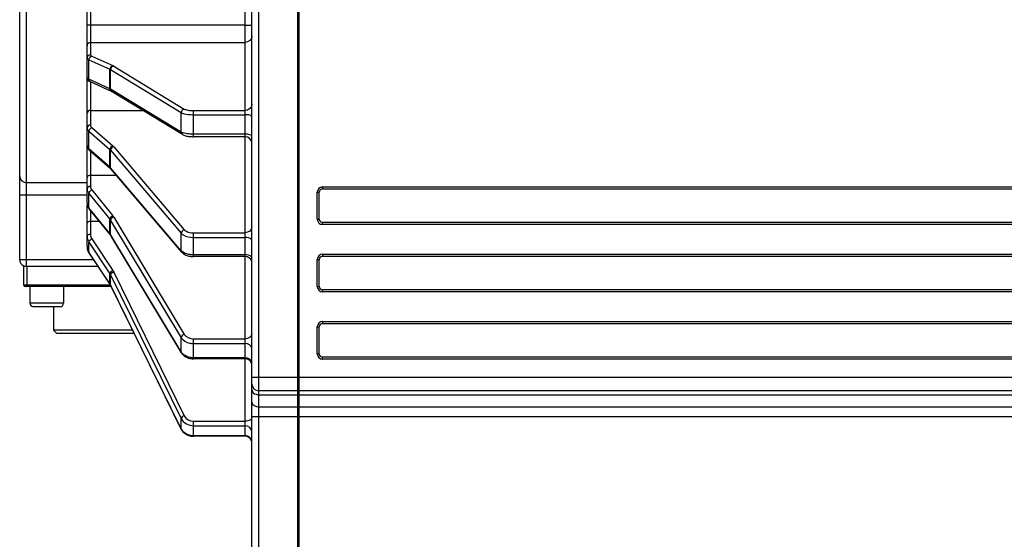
# Model space of a CAD drawing. Header units: millimetres. Extents: x 0 to 11890, y 0 to 8410.
# Tile 13 of 190: x 3135 to 3281, y 5543 to 5620. Entities that reach past the tile are written whole.
import ezdxf

# ---------------------------------------------------------------- set-up
doc = ezdxf.new("R2010")
doc.units = ezdxf.units.MM
doc.header["$LTSCALE"] = 653.95
doc.layers.add('304304000039DXF_CONTINUOUS_LINE', color=7, linetype='CONTINUOUS')

msp = doc.modelspace()

# ---------------------------------------------------------------- linework, layer by layer
at = {"layer": '304304000039DXF_CONTINUOUS_LINE', "color": 9, "linetype": 'Continuous'}
for p, q in [((3170.418, 5534.091), (3170.418, 5714.091)), ((3168.418, 5558.322), (3168.418, 5699.091)), ((3135.918, 5583.591), (3135.918, 5655.091)), ((3145.418, 5622.091), (3145.418, 5615.032)), ((3145.418, 5616.857), (3168.418, 5616.857)), ((3145.619, 5614.838), (3148.754, 5613.433)), ((3145.186, 5611.393), (3145.186, 5614.29)), ((3145.186, 5614.29), (3148.321, 5612.885)), ((3148.89, 5613.362), (3159.361, 5606.977)), ((3148.321, 5609.987), (3148.321, 5612.885)), ((3148.43, 5609.931), (3148.43, 5612.828)), ((3148.43, 5612.828), (3158.901, 5606.444)), ((3148.321, 5609.987), (3145.186, 5611.393)), ((3145.418, 5610.999), (3145.418, 5606.796)), ((3148.379, 5609.959), (3148.321, 5609.987)), ((3148.43, 5609.931), (3148.379, 5609.959)), ((3158.901, 5603.546), (3148.43, 5609.931)), ((3145.418, 5606.77), (3145.418, 5604.591)), ((3158.901, 5603.546), (3158.901, 5606.444)), ((3160.742, 5602.86), (3160.742, 5606.741)), ((3160.742, 5606.741), (3168.418, 5606.741)), ((3160.742, 5606.128), (3168.418, 5606.128)), ((3145.186, 5601.06), (3145.186, 5603.658)), ((3145.186, 5603.658), (3148.321, 5600.943)), ((3145.619, 5604.216), (3148.754, 5601.501)), ((3168.418, 5603.23), (3160.742, 5603.23)), ((3148.321, 5598.345), (3145.186, 5601.06)), ((3145.418, 5600.697), (3145.418, 5595.478)), ((3148.321, 5598.345), (3148.321, 5600.943)), ((3148.43, 5598.235), (3148.43, 5600.833)), ((3148.43, 5600.833), (3158.901, 5588.499)), ((3148.89, 5601.364), (3159.361, 5589.03)), ((3145.418, 5597.134), (3149.252, 5597.134)), ((3148.379, 5598.291), (3148.321, 5598.345)), ((3148.43, 5598.235), (3148.379, 5598.291)), ((3158.901, 5585.901), (3148.43, 5598.235)), ((3144.918, 5596.019), (3135.918, 5596.019)), ((3134.918, 5594.208), (3144.918, 5594.208)), ((3145.186, 5592.296), (3145.186, 5594.418)), ((3145.186, 5594.418), (3148.321, 5590.578)), ((3145.619, 5594.948), (3148.754, 5591.108)), ((3179.118, 5590.591), (3179.118, 5594.591)), ((3179.118, 5594.591), (3179.418, 5594.591)), ((3179.918, 5595.391), (3179.918, 5595.091)), ((3179.918, 5595.391), (3355.918, 5595.391)), ((3145.232, 5592.157), (3145.186, 5592.296)), ((3148.321, 5588.457), (3145.186, 5592.296)), ((3145.418, 5591.929), (3145.418, 5588.316)), ((3145.418, 5590.278), (3146.766, 5590.278)), ((3148.321, 5588.457), (3148.321, 5590.578)), ((3148.43, 5588.302), (3148.43, 5590.424)), ((3148.43, 5590.424), (3158.901, 5572.98)), ((3148.89, 5590.915), (3159.361, 5573.472)), ((3179.118, 5590.591), (3179.418, 5590.591)), ((3179.918, 5589.791), (3179.918, 5590.091)), ((3355.918, 5589.791), (3179.918, 5589.791)), ((3148.367, 5588.317), (3148.321, 5588.457)), ((3148.379, 5588.381), (3148.321, 5588.457)), ((3148.43, 5588.302), (3148.379, 5588.381)), ((3158.901, 5570.859), (3148.43, 5588.302)), ((3148.461, 5588.183), (3148.43, 5588.302)), ((3158.901, 5585.901), (3158.901, 5588.499)), ((3160.742, 5585.042), (3160.742, 5588.573)), ((3160.742, 5588.573), (3168.418, 5588.573)), ((3145.186, 5585.7), (3145.186, 5587.2)), ((3145.186, 5587.2), (3148.321, 5582.497)), ((3145.619, 5587.666), (3148.754, 5582.964)), ((3160.742, 5587.89), (3168.418, 5587.89)), ((3145.203, 5585.639), (3145.186, 5585.7)), ((3148.321, 5580.997), (3145.186, 5585.7)), ((3168.418, 5585.292), (3160.742, 5585.292)), ((3179.918, 5585.391), (3179.918, 5585.091)), ((3179.918, 5585.391), (3355.918, 5585.391)), ((3134.918, 5584.591), (3145.902, 5584.591)), ((3179.118, 5580.591), (3179.118, 5584.591)), ((3179.118, 5584.591), (3179.418, 5584.591)), ((3136.018, 5580.591), (3136.018, 5583.591)), ((3148.321, 5580.997), (3148.321, 5582.497)), ((3148.89, 5582.727), (3159.361, 5561.363)), ((3148.379, 5580.904), (3148.321, 5580.997)), ((3148.338, 5580.936), (3148.321, 5580.997)), ((3148.43, 5580.808), (3148.379, 5580.904)), ((3148.43, 5580.808), (3148.43, 5582.308)), ((3148.43, 5582.308), (3158.901, 5560.944)), ((3148.441, 5580.791), (3135.518, 5580.791)), ((3158.901, 5559.444), (3148.43, 5580.808)), ((3148.441, 5580.757), (3148.43, 5580.808)), ((3179.118, 5580.591), (3179.418, 5580.591)), ((3179.918, 5579.791), (3179.918, 5580.091)), ((3355.918, 5579.791), (3179.918, 5579.791)), ((3141.418, 5578.091), (3136.443, 5578.091)), ((3179.918, 5575.391), (3179.918, 5575.091)), ((3179.918, 5575.391), (3355.918, 5575.391)), ((3179.118, 5570.591), (3179.118, 5574.591)), ((3179.118, 5574.591), (3179.418, 5574.591)), ((3158.901, 5570.859), (3158.901, 5572.98)), ((3160.742, 5569.851), (3160.742, 5572.825)), ((3160.742, 5572.825), (3168.418, 5572.825)), ((3158.932, 5570.74), (3158.901, 5570.859)), ((3160.742, 5572.118), (3168.418, 5572.118)), ((3168.418, 5569.997), (3160.742, 5569.997)), ((3179.118, 5570.591), (3179.418, 5570.591)), ((3179.918, 5569.791), (3179.918, 5570.091)), ((3355.918, 5569.791), (3179.918, 5569.791)), ((3169.418, 5567.091), (3176.218, 5567.091)), ((3176.418, 5567.091), (3362.918, 5567.091)), ((3170.418, 5564.505), (3176.218, 5564.505)), ((3176.418, 5564.505), (3361.918, 5564.505)), ((3170.418, 5562.677), (3176.218, 5562.677)), ((3176.418, 5562.677), (3361.918, 5562.677)), ((3158.901, 5559.444), (3158.901, 5560.944)), ((3160.742, 5558.322), (3160.742, 5560.572)), ((3160.742, 5560.572), (3168.418, 5560.572)), ((3169.418, 5561.262), (3176.218, 5561.262)), ((3176.418, 5561.262), (3350.418, 5561.262)), ((3158.912, 5559.393), (3158.901, 5559.444)), ((3160.742, 5559.889), (3168.418, 5559.889)), ((3168.418, 5558.389), (3160.742, 5558.389))]:
    msp.add_line(p, q, dxfattribs=at)
at = {"layer": '304304000039DXF_CONTINUOUS_LINE', "color": 7, "linetype": 'Continuous'}
for p, q in [((3176.418, 5565.091), (3176.418, 5714.091)), ((3169.418, 5535.091), (3169.418, 5713.091)), ((3176.218, 5534.091), (3176.218, 5683.091)), ((3134.918, 5584.591), (3134.918, 5654.09)), ((3144.918, 5593.003), (3144.918, 5655.178)), ((3145.418, 5619.423), (3144.918, 5619.423)), ((3168.418, 5619.423), (3145.418, 5619.423)), ((3168.418, 5619.423), (3169.418, 5619.423)), ((3148.549, 5609.596), (3145.414, 5611.001)), ((3148.549, 5609.596), (3148.609, 5609.566)), ((3148.609, 5609.566), (3148.63, 5609.554)), ((3159.101, 5603.169), (3148.63, 5609.554)), ((3145.418, 5606.77), (3153.195, 5606.77)), ((3168.418, 5602.86), (3160.742, 5602.86)), ((3148.427, 5598.092), (3145.292, 5600.807)), ((3148.427, 5598.092), (3148.485, 5598.036)), ((3148.485, 5598.036), (3148.509, 5598.009)), ((3158.98, 5585.675), (3148.509, 5598.009)), ((3179.418, 5590.591), (3179.418, 5594.591)), ((3179.918, 5595.091), (3355.918, 5595.091)), ((3144.918, 5586.566), (3144.918, 5592.662)), ((3148.367, 5588.317), (3145.232, 5592.157)), ((3355.918, 5590.091), (3179.918, 5590.091)), ((3148.432, 5588.229), (3148.461, 5588.183)), ((3158.932, 5570.74), (3148.461, 5588.183)), ((3148.338, 5580.936), (3145.203, 5585.639)), ((3168.418, 5585.042), (3160.742, 5585.042)), ((3179.418, 5580.591), (3179.418, 5584.591)), ((3179.918, 5585.091), (3355.918, 5585.091)), ((3135.518, 5580.791), (3135.518, 5583.591)), ((3135.518, 5583.591), (3146.568, 5583.591)), ((3148.523, 5580.591), (3135.718, 5580.591)), ((3136.418, 5580.591), (3136.418, 5579.091)), ((3141.418, 5580.591), (3141.418, 5578.091)), ((3148.409, 5580.818), (3148.441, 5580.757)), ((3158.912, 5559.393), (3148.441, 5580.757)), ((3355.918, 5580.091), (3179.918, 5580.091)), ((3136.443, 5579.091), (3136.418, 5579.091)), ((3136.443, 5579.091), (3136.443, 5578.091)), ((3136.868, 5577.597), (3136.868, 5577.593)), ((3136.868, 5577.593), (3136.918, 5577.591)), ((3140.918, 5577.591), (3136.918, 5577.591)), ((3139.918, 5577.591), (3139.918, 5574.091)), ((3179.918, 5575.091), (3355.918, 5575.091)), ((3140.418, 5573.591), (3139.918, 5574.091)), ((3151.708, 5574.091), (3139.918, 5574.091)), ((3151.953, 5573.591), (3140.418, 5573.591)), ((3179.418, 5570.591), (3179.418, 5574.591)), ((3168.418, 5569.851), (3160.742, 5569.851)), ((3355.918, 5570.091), (3179.918, 5570.091)), ((3176.218, 5565.091), (3170.418, 5565.091)), ((3176.418, 5566.091), (3176.218, 5566.091)), ((3361.918, 5565.091), (3176.418, 5565.091)), ((3176.418, 5534.091), (3176.418, 5565.023)), ((3176.418, 5562.505), (3176.218, 5562.505)), ((3168.418, 5558.322), (3160.742, 5558.322))]:
    msp.add_line(p, q, dxfattribs=at)
at = {"layer": '304304000039DXF_CONTINUOUS_LINE', "color": 9, "linetype": 'Continuous'}
for points in [[(3148.754, 5613.433), (3148.826, 5613.398), (3148.89, 5613.362)], [(3148.321, 5612.885), (3148.379, 5612.857), (3148.43, 5612.828)], [(3148.754, 5601.501), (3148.826, 5601.434), (3148.89, 5601.364)], [(3148.321, 5600.943), (3148.379, 5600.889), (3148.43, 5600.833)], [(3148.321, 5590.578), (3148.379, 5590.502), (3148.43, 5590.424)], [(3148.754, 5591.108), (3148.826, 5591.014), (3148.89, 5590.915)], [(3148.321, 5582.497), (3148.379, 5582.404), (3148.43, 5582.308)], [(3148.754, 5582.964), (3148.826, 5582.848), (3148.89, 5582.727)]]:
    msp.add_lwpolyline(points, dxfattribs=at)
at = {"layer": '304304000039DXF_CONTINUOUS_LINE', "color": 7, "linetype": 'Continuous'}
for points in [[(3148.367, 5588.317), (3148.401, 5588.273), (3148.432, 5588.229)], [(3148.338, 5580.936), (3148.375, 5580.878), (3148.409, 5580.818)]]:
    msp.add_lwpolyline(points, dxfattribs=at)
for centre, radius, start, end in [((3160.735, 5608.833), 5.973, 264.16685, 270.06077), ((3168.418, 5601.86), 1, 0, 90), ((3179.918, 5594.591), 0.5, 90, 180), ((3179.918, 5590.591), 0.5, 180, 270), ((3145.583, 5586.342), 0.682, 238.21818, 242.18222), ((3135.918, 5584.591), 1, 180, 248.09923), ((3168.418, 5584.042), 1, 22.5, 90), ((3179.918, 5584.591), 0.5, 90, 180), ((3135.718, 5580.791), 0.2, 180, 270), ((3179.918, 5580.591), 0.5, 180, 270), ((3140.918, 5578.091), 0.5, 270, 360), ((3179.918, 5574.591), 0.5, 90, 180), ((3168.418, 5568.851), 1, 22.5, 90), ((3179.918, 5570.591), 0.5, 180, 270), ((3170.418, 5566.091), 1, 180, 270), ((3168.418, 5557.322), 1, 22.5, 90)]:
    msp.add_arc(centre, radius, start, end, dxfattribs=at)
at = {"layer": '304304000039DXF_CONTINUOUS_LINE', "color": 9, "linetype": 'Continuous'}
for centre, radius, start, end in [((3148.666, 5598.383), 0.357, 219.4736, 230.59592), ((3179.918, 5594.591), 0.8, 90, 180), ((3179.918, 5590.591), 0.8, 180, 270), ((3179.918, 5584.591), 0.8, 90, 180), ((3179.918, 5580.591), 0.8, 180, 270), ((3179.918, 5574.591), 0.8, 90, 180), ((3179.918, 5570.591), 0.8, 180, 270)]:
    msp.add_arc(centre, radius, start, end, dxfattribs=at)
for points in [[(3169.418, 5617.823), (3169.418, 5617.36), (3168.881, 5616.857), (3168.418, 5616.857)], [(3145.418, 5616.857), (3145.186, 5616.857), (3144.918, 5616.606), (3144.918, 5616.374)], [(3145.418, 5615.032), (3145.186, 5615.032), (3144.918, 5614.781), (3144.918, 5614.549)], [(3145.619, 5614.838), (3145.444, 5614.812), (3145.299, 5614.64), (3145.229, 5614.477)], [(3148.754, 5613.433), (3148.524, 5613.398), (3148.321, 5613.118), (3148.321, 5612.885)], [(3148.89, 5613.362), (3148.657, 5613.336), (3148.43, 5613.063), (3148.43, 5612.828)], [(3169.418, 5607.706), (3169.418, 5607.243), (3168.881, 5606.741), (3168.418, 5606.741)], [(3159.361, 5606.977), (3159.127, 5606.951), (3158.901, 5606.678), (3158.901, 5606.444)], [(3145.418, 5604.591), (3145.197, 5604.591), (3144.918, 5604.378), (3144.918, 5604.158)], [(3159.982, 5603.269), (3159.709, 5603.298), (3159.436, 5603.341), (3159.175, 5603.426)], [(3160.742, 5603.23), (3160.488, 5603.23), (3160.234, 5603.242), (3159.982, 5603.269)], [(3148.754, 5601.501), (3148.528, 5601.435), (3148.321, 5601.178), (3148.321, 5600.943)], [(3148.89, 5601.364), (3148.661, 5601.316), (3148.43, 5601.068), (3148.43, 5600.833)], [(3145.418, 5597.134), (3145.214, 5597.134), (3144.918, 5596.984), (3144.918, 5596.78)], [(3134.918, 5596.924), (3134.918, 5596.475), (3135.468, 5596.019), (3135.918, 5596.019)], [(3145.418, 5595.478), (3145.214, 5595.478), (3144.918, 5595.329), (3144.918, 5595.125)], [(3145.418, 5595.478), (3145.418, 5595.289), (3145.499, 5595.094), (3145.619, 5594.948)], [(3145.418, 5590.278), (3145.232, 5590.278), (3144.918, 5590.214), (3144.918, 5590.028)], [(3148.754, 5591.108), (3148.543, 5591.022), (3148.321, 5590.806), (3148.321, 5590.578)], [(3148.89, 5590.915), (3148.675, 5590.851), (3148.43, 5590.648), (3148.43, 5590.424)], [(3145.418, 5588.316), (3145.232, 5588.316), (3144.918, 5588.252), (3144.918, 5588.066)], [(3145.418, 5588.316), (3145.418, 5588.089), (3145.493, 5587.855), (3145.619, 5587.666)], [(3159.361, 5589.03), (3159.132, 5588.981), (3158.901, 5588.733), (3158.901, 5588.499)], [(3169.418, 5589.439), (3169.418, 5588.998), (3168.859, 5588.573), (3168.418, 5588.573)], [(3159.982, 5585.367), (3159.644, 5585.436), (3159.296, 5585.555), (3159.03, 5585.775)], [(3160.742, 5585.292), (3160.487, 5585.292), (3160.231, 5585.316), (3159.982, 5585.367)], [(3148.754, 5582.964), (3148.564, 5582.869), (3148.321, 5582.709), (3148.321, 5582.497)], [(3148.89, 5582.727), (3148.695, 5582.656), (3148.43, 5582.515), (3148.43, 5582.308)], [(3159.361, 5573.472), (3159.146, 5573.407), (3158.901, 5573.205), (3158.901, 5572.98)], [(3159.361, 5573.472), (3159.622, 5573.036), (3160.234, 5572.825), (3160.742, 5572.825)], [(3169.418, 5573.533), (3169.418, 5573.124), (3168.826, 5572.825), (3168.418, 5572.825)], [(3159.336, 5570.406), (3159.164, 5570.526), (3159.008, 5570.679), (3158.901, 5570.859)], [(3169.418, 5571.411), (3169.418, 5571.82), (3168.826, 5572.118), (3168.418, 5572.118)], [(3159.982, 5570.103), (3159.753, 5570.169), (3159.53, 5570.269), (3159.336, 5570.406)], [(3160.742, 5569.997), (3160.486, 5569.997), (3160.227, 5570.032), (3159.982, 5570.103)], [(3169.418, 5569.29), (3169.418, 5569.698), (3168.826, 5569.997), (3168.418, 5569.997)], [(3169.418, 5565.212), (3169.418, 5564.913), (3169.748, 5564.644), (3170.036, 5564.56)], [(3169.418, 5563.384), (3169.418, 5562.975), (3170.01, 5562.677), (3170.418, 5562.677)], [(3159.361, 5561.363), (3159.166, 5561.292), (3158.901, 5561.152), (3158.901, 5560.944)], [(3158.901, 5560.944), (3159.212, 5560.309), (3160.034, 5559.889), (3160.742, 5559.889)], [(3159.361, 5561.363), (3159.594, 5560.887), (3160.211, 5560.572), (3160.742, 5560.572)], [(3169.125, 5560.718), (3168.91, 5560.611), (3168.659, 5560.572), (3168.418, 5560.572)], [(3159.336, 5558.889), (3159.157, 5559.042), (3159.004, 5559.233), (3158.901, 5559.444)], [(3169.418, 5559.023), (3169.418, 5559.464), (3168.859, 5559.889), (3168.418, 5559.889)], [(3159.982, 5558.519), (3159.748, 5558.602), (3159.524, 5558.727), (3159.336, 5558.889)], [(3160.742, 5558.389), (3160.485, 5558.389), (3160.224, 5558.433), (3159.982, 5558.519)], [(3169.418, 5557.523), (3169.418, 5557.749), (3169.296, 5557.987), (3169.125, 5558.135)]]:
    msp.add_open_spline(points, degree=3, dxfattribs=at)
for points, knots in [([(3144.918, 5614.549), (3144.918, 5614.512), (3144.95, 5614.344), (3145.16, 5614.368), (3145.272, 5614.359)], [0, 0, 0, 0, 0.250709, 1, 1, 1, 1]), ([(3145.418, 5615.032), (3145.418, 5614.994), (3145.48, 5614.905), (3145.565, 5614.862), (3145.619, 5614.838)], [0, 0, 0, 0, 0.391118, 1, 1, 1, 1]), ([(3145.229, 5614.477), (3145.216, 5614.447), (3145.195, 5614.386), (3145.186, 5614.321), (3145.186, 5614.29)], [0, 0, 0, 0, 0.5168858, 1, 1, 1, 1]), ([(3145.186, 5611.393), (3145.121, 5611.422), (3144.903, 5611.458), (3145.069, 5611.588), (3145.124, 5611.604)], [0, 0, 0, 0, 0.5571668, 1, 1, 1, 1]), ([(3145.422, 5611.015), (3145.355, 5611.052), (3145.239, 5611.162), (3145.186, 5611.316), (3145.186, 5611.393)], [0, 0, 0, 0, 0.4999732, 1, 1, 1, 1]), ([(3148.391, 5609.765), (3148.37, 5609.798), (3148.335, 5609.87), (3148.321, 5609.948), (3148.321, 5609.987)], [0, 0, 0, 0, 0.5036355, 1, 1, 1, 1]), ([(3148.557, 5609.61), (3148.524, 5609.628), (3148.462, 5609.674), (3148.412, 5609.733), (3148.391, 5609.765)], [0, 0, 0, 0, 0.4936751, 1, 1, 1, 1]), ([(3148.505, 5609.706), (3148.482, 5609.74), (3148.445, 5609.811), (3148.43, 5609.891), (3148.43, 5609.931)], [0, 0, 0, 0, 0.508056, 1, 1, 1, 1]), ([(3148.64, 5609.57), (3148.614, 5609.588), (3148.564, 5609.63), (3148.523, 5609.68), (3148.505, 5609.706)], [0, 0, 0, 0, 0.498959, 1, 1, 1, 1]), ([(3158.901, 5606.444), (3158.994, 5606.386), (3159.588, 5606.167), (3160.225, 5606.128), (3160.742, 5606.128)], [0, 0, 0, 0, 0.1753691, 1, 1, 1, 1]), ([(3159.361, 5606.977), (3159.431, 5606.934), (3159.876, 5606.769), (3160.354, 5606.741), (3160.742, 5606.741)], [0, 0, 0, 0, 0.1753592, 1, 1, 1, 1]), ([(3169.418, 5605.869), (3169.418, 5605.984), (3168.938, 5606.104), (3168.655, 5606.128), (3168.418, 5606.128)], [0, 0, 0, 0, 0.326891, 1, 1, 1, 1]), ([(3145.418, 5604.591), (3145.418, 5604.524), (3145.462, 5604.378), (3145.56, 5604.267), (3145.619, 5604.216)], [0, 0, 0, 0, 0.4613961, 1, 1, 1, 1]), ([(3144.918, 5604.158), (3144.918, 5604.087), (3144.907, 5603.867), (3145.153, 5603.81), (3145.272, 5603.79)], [0, 0, 0, 0, 0.3702829, 1, 1, 1, 1]), ([(3145.256, 5603.886), (3145.235, 5603.849), (3145.202, 5603.776), (3145.186, 5603.695), (3145.186, 5603.658)], [0, 0, 0, 0, 0.5318482, 1, 1, 1, 1]), ([(3145.619, 5604.216), (3145.544, 5604.194), (3145.402, 5604.094), (3145.299, 5603.963), (3145.256, 5603.886)], [0, 0, 0, 0, 0.4723796, 1, 1, 1, 1]), ([(3159.111, 5603.185), (3159.051, 5603.227), (3158.949, 5603.333), (3158.901, 5603.476), (3158.901, 5603.546)], [0, 0, 0, 0, 0.5096865, 1, 1, 1, 1]), ([(3159.175, 5603.426), (3159.124, 5603.443), (3159.03, 5603.478), (3158.94, 5603.522), (3158.901, 5603.546)], [0, 0, 0, 0, 0.5451673, 1, 1, 1, 1]), ([(3169.418, 5602.972), (3169.418, 5603.087), (3168.938, 5603.206), (3168.655, 5603.23), (3168.418, 5603.23)], [0, 0, 0, 0, 0.326891, 1, 1, 1, 1]), ([(3145.186, 5601.06), (3145.118, 5601.118), (3144.913, 5601.218), (3145.05, 5601.427), (3145.124, 5601.468)], [0, 0, 0, 0, 0.5160099, 1, 1, 1, 1]), ([(3145.305, 5600.823), (3145.27, 5600.852), (3145.21, 5600.923), (3145.186, 5601.015), (3145.186, 5601.06)], [0, 0, 0, 0, 0.5017739, 1, 1, 1, 1]), ([(3148.391, 5598.157), (3148.37, 5598.183), (3148.334, 5598.242), (3148.321, 5598.311), (3148.321, 5598.345)], [0, 0, 0, 0, 0.4988915, 1, 1, 1, 1]), ([(3148.465, 5598.102), (3148.454, 5598.122), (3148.436, 5598.166), (3148.43, 5598.212), (3148.43, 5598.235)], [0, 0, 0, 0, 0.5017137, 1, 1, 1, 1]), ([(3148.523, 5598.022), (3148.512, 5598.034), (3148.49, 5598.06), (3148.473, 5598.087), (3148.465, 5598.102)], [0, 0, 0, 0, 0.5045597, 1, 1, 1, 1]), ([(3144.918, 5595.125), (3144.918, 5595.025), (3144.887, 5594.768), (3145.144, 5594.635), (3145.272, 5594.605)], [0, 0, 0, 0, 0.4320656, 1, 1, 1, 1]), ([(3145.256, 5594.616), (3145.236, 5594.583), (3145.203, 5594.52), (3145.186, 5594.45), (3145.186, 5594.418)], [0, 0, 0, 0, 0.5487874, 1, 1, 1, 1]), ([(3145.366, 5594.76), (3145.345, 5594.737), (3145.306, 5594.691), (3145.272, 5594.642), (3145.256, 5594.616)], [0, 0, 0, 0, 0.5102274, 1, 1, 1, 1]), ([(3145.619, 5594.948), (3145.572, 5594.929), (3145.481, 5594.873), (3145.403, 5594.801), (3145.366, 5594.76)], [0, 0, 0, 0, 0.4768056, 1, 1, 1, 1]), ([(3145.186, 5592.296), (3145.116, 5592.381), (3144.918, 5592.541), (3145.037, 5592.805), (3145.124, 5592.874)], [0, 0, 0, 0, 0.4973616, 1, 1, 1, 1]), ([(3158.901, 5588.499), (3158.985, 5588.399), (3159.519, 5587.995), (3160.215, 5587.89), (3160.742, 5587.89)], [0, 0, 0, 0, 0.1988675, 1, 1, 1, 1]), ([(3159.361, 5589.03), (3159.424, 5588.955), (3159.825, 5588.652), (3160.347, 5588.573), (3160.742, 5588.573)], [0, 0, 0, 0, 0.1988595, 1, 1, 1, 1]), ([(3144.918, 5588.066), (3144.918, 5587.886), (3144.925, 5587.56), (3145.192, 5587.452), (3145.272, 5587.429)], [0, 0, 0, 0, 0.6822284, 1, 1, 1, 1]), ([(3145.256, 5587.355), (3145.237, 5587.328), (3145.206, 5587.28), (3145.186, 5587.224), (3145.186, 5587.2)], [0, 0, 0, 0, 0.5764246, 1, 1, 1, 1]), ([(3145.619, 5587.666), (3145.546, 5587.63), (3145.415, 5587.535), (3145.303, 5587.419), (3145.256, 5587.355)], [0, 0, 0, 0, 0.5059541, 1, 1, 1, 1]), ([(3169.418, 5587.39), (3169.418, 5587.458), (3169.222, 5587.836), (3168.743, 5587.89), (3168.418, 5587.89)], [0, 0, 0, 0, 0.1735649, 1, 1, 1, 1]), ([(3145.186, 5585.7), (3145.085, 5585.851), (3144.893, 5586.123), (3145.068, 5586.353), (3145.124, 5586.407)], [0, 0, 0, 0, 0.7002207, 1, 1, 1, 1]), ([(3158.994, 5585.688), (3158.966, 5585.717), (3158.919, 5585.783), (3158.901, 5585.862), (3158.901, 5585.901)], [0, 0, 0, 0, 0.5080189, 1, 1, 1, 1]), ([(3159.03, 5585.775), (3159.006, 5585.794), (3158.961, 5585.835), (3158.92, 5585.879), (3158.901, 5585.901)], [0, 0, 0, 0, 0.5141456, 1, 1, 1, 1]), ([(3169.418, 5584.792), (3169.418, 5584.86), (3169.222, 5585.238), (3168.743, 5585.292), (3168.418, 5585.292)], [0, 0, 0, 0, 0.1735649, 1, 1, 1, 1]), ([(3158.901, 5572.98), (3159.158, 5572.552), (3159.865, 5572.184), (3160.549, 5572.118), (3160.742, 5572.118)], [0, 0, 0, 0, 0.7211332, 1, 1, 1, 1]), ([(3170.036, 5564.56), (3170.098, 5564.542), (3170.224, 5564.515), (3170.353, 5564.505), (3170.418, 5564.505)], [0, 0, 0, 0, 0.499071, 1, 1, 1, 1]), ([(3169.34, 5560.881), (3169.313, 5560.848), (3169.246, 5560.787), (3169.168, 5560.74), (3169.125, 5560.718)], [0, 0, 0, 0, 0.4649966, 1, 1, 1, 1]), ([(3168.8, 5558.322), (3168.739, 5558.343), (3168.613, 5558.377), (3168.483, 5558.389), (3168.418, 5558.389)], [0, 0, 0, 0, 0.5015164, 1, 1, 1, 1]), ([(3169.125, 5558.135), (3169.078, 5558.176), (3168.974, 5558.248), (3168.86, 5558.3), (3168.8, 5558.322)], [0, 0, 0, 0, 0.4939219, 1, 1, 1, 1])]:
    msp.add_open_spline(points, degree=3, knots=knots, dxfattribs=at)
at = {"layer": '304304000039DXF_CONTINUOUS_LINE', "color": 7, "linetype": 'Continuous'}
for points in [[(3144.918, 5611.651), (3144.918, 5611.466), (3144.995, 5611.229), (3145.163, 5611.154)], [(3145.418, 5606.779), (3145.2, 5606.779), (3144.925, 5606.576), (3144.918, 5606.358)], [(3159.554, 5602.99), (3159.742, 5602.941), (3159.935, 5602.911), (3160.128, 5602.891)], [(3144.918, 5601.56), (3144.918, 5601.363), (3144.96, 5601.113), (3145.126, 5601.007)], [(3144.918, 5593.003), (3144.918, 5592.757), (3144.975, 5592.441), (3145.187, 5592.315)], [(3144.918, 5586.566), (3144.918, 5586.279), (3144.98, 5585.913), (3145.223, 5585.762)], [(3158.98, 5585.675), (3159.102, 5585.532), (3159.26, 5585.417), (3159.427, 5585.33)], [(3159.427, 5585.33), (3159.623, 5585.227), (3159.838, 5585.157), (3160.055, 5585.112)], [(3160.055, 5585.112), (3160.28, 5585.064), (3160.512, 5585.042), (3160.742, 5585.042)], [(3136.443, 5578.091), (3136.443, 5577.874), (3136.653, 5577.631), (3136.868, 5577.597)], [(3158.932, 5570.74), (3159.043, 5570.556), (3159.197, 5570.395), (3159.371, 5570.269)], [(3159.371, 5570.269), (3159.562, 5570.129), (3159.782, 5570.025), (3160.009, 5569.957)], [(3160.009, 5569.957), (3160.245, 5569.886), (3160.495, 5569.851), (3160.742, 5569.851)], [(3158.912, 5559.393), (3159.016, 5559.181), (3159.168, 5558.988), (3159.345, 5558.832)], [(3159.345, 5558.832), (3159.532, 5558.668), (3159.754, 5558.539), (3159.988, 5558.454)], [(3159.988, 5558.454), (3160.227, 5558.367), (3160.486, 5558.322), (3160.742, 5558.322)]]:
    msp.add_open_spline(points, degree=3, dxfattribs=at)
for points, knots in [([(3145.163, 5611.154), (3145.196, 5611.139), (3145.276, 5611.124), (3145.352, 5611.15), (3145.388, 5611.17)], [0, 0, 0, 0, 0.4645567, 1, 1, 1, 1]), ([(3159.101, 5603.169), (3159.166, 5603.129), (3159.315, 5603.06), (3159.471, 5603.012), (3159.554, 5602.99)], [0, 0, 0, 0, 0.4726822, 1, 1, 1, 1]), ([(3145.126, 5601.007), (3145.155, 5600.988), (3145.223, 5600.956), (3145.297, 5600.942), (3145.337, 5600.939)], [0, 0, 0, 0, 0.4631253, 1, 1, 1, 1]), ([(3145.187, 5592.315), (3145.203, 5592.305), (3145.236, 5592.288), (3145.272, 5592.273), (3145.29, 5592.266)], [0, 0, 0, 0, 0.4839216, 1, 1, 1, 1])]:
    msp.add_open_spline(points, degree=3, knots=knots, dxfattribs=at)

doc.saveas('drawing.dxf')
